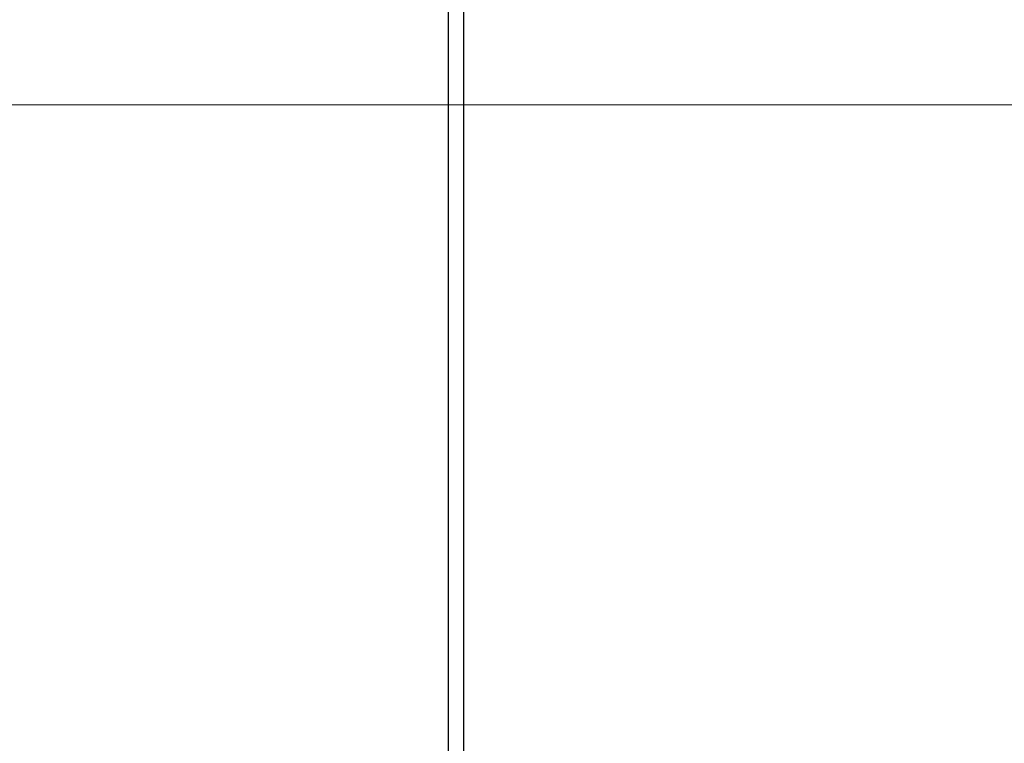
# Model space of a CAD drawing. Header units: millimetres. Extents: x 4480191 to 4481199, y -30324204 to -30323479.
# Tile 239 of 243: x 4480198.76 to 4480201.57, y -30323753.18 to -30323751.12. Entities that reach past the tile are written whole.
import ezdxf

# ---------------------------------------------------------------- set-up
doc = ezdxf.new("R2010")
doc.units = ezdxf.units.MM
doc.layers.add('EL-Condutos ARC (Teto)', color=150, linetype='Continuous', lineweight=25)
doc.layers.add('Nível 1', color=2, linetype='Continuous', lineweight=60)

msp = doc.modelspace()

# ---------------------------------------------------------------- linework, layer by layer
at = {"layer": 'EL-Condutos ARC (Teto)'}
for p, q in [((4480199.9845, -30323751.0073), (4480199.9845, -30323751.2252)), ((4480200.0289, -30323751.2252), (4480200.0289, -30323751.0073)), ((4480199.9845, -30323751.2252), (4480199.9845, -30323751.4536)), ((4480200.0289, -30323751.4536), (4480200.0289, -30323751.2252)), ((4480199.9845, -30323751.4536), (4480199.9845, -30323751.6942)), ((4480200.0289, -30323751.6942), (4480200.0289, -30323751.4536)), ((4480199.9845, -30323751.6942), (4480199.9845, -30323751.9487)), ((4480200.0289, -30323751.9487), (4480200.0289, -30323751.6942)), ((4480199.9845, -30323751.9487), (4480199.9845, -30323752.2188)), ((4480200.0289, -30323752.2188), (4480200.0289, -30323751.9487)), ((4480199.9845, -30323752.2188), (4480199.9845, -30323752.5063)), ((4480200.0289, -30323752.5063), (4480200.0289, -30323752.2188)), ((4480199.9845, -30323752.5063), (4480199.9845, -30323752.8128)), ((4480200.0289, -30323752.8128), (4480200.0289, -30323752.5063)), ((4480199.9845, -30323752.8128), (4480199.9845, -30323753.14)), ((4480200.0289, -30323753.14), (4480200.0289, -30323752.8128)), ((4480199.9845, -30323753.14), (4480199.9845, -30323753.4897)), ((4480200.0289, -30323753.4897), (4480200.0289, -30323753.14))]:
    msp.add_line(p, q, dxfattribs=at)
at = {"layer": 'Nível 1', "color": 8, "lineweight": 5}
msp.add_line((4480193.7494, -30323751.3595), (4480203.2933, -30323751.3595), dxfattribs=at)

doc.saveas('drawing.dxf')
